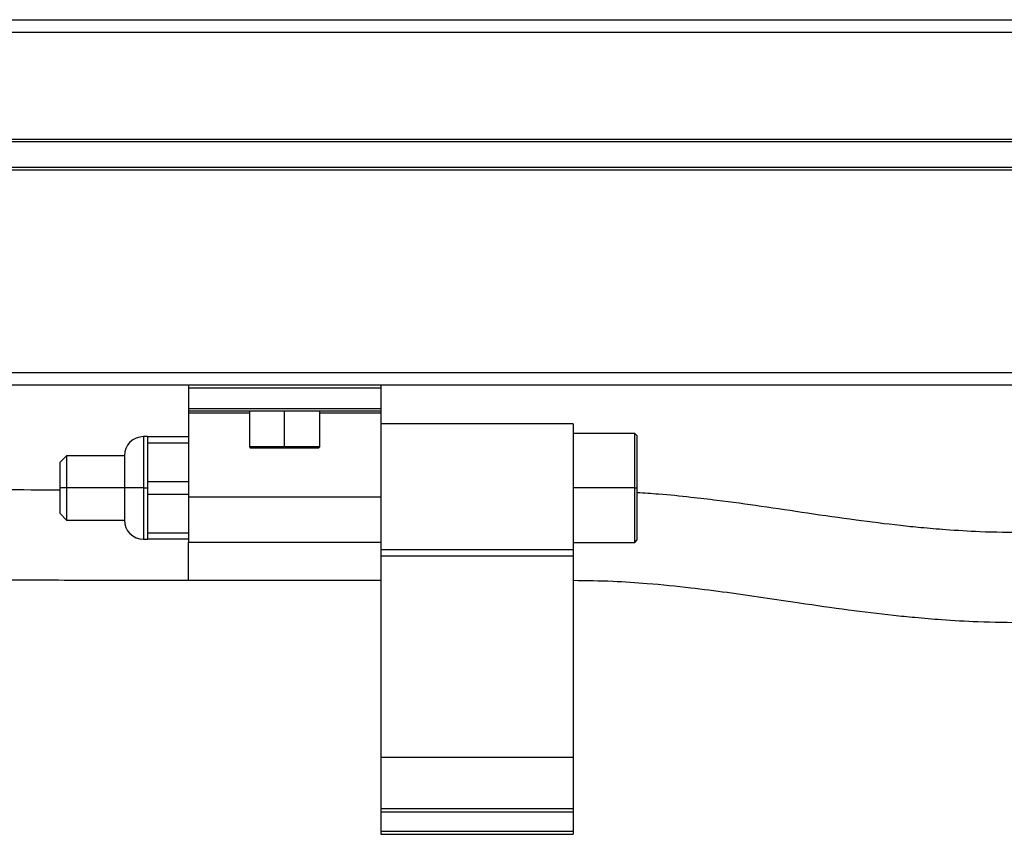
# Model space of a CAD drawing. Header units: millimetres. Extents: x -498 to 2211, y 417 to 918.
# Tile 23 of 24: x 2051 to 2128, y 638 to 702. Entities that reach past the tile are written whole.
import ezdxf

# ---------------------------------------------------------------- set-up
doc = ezdxf.new("R2010")
doc.units = ezdxf.units.MM

# ---------------------------------------------------------------- blocks, each defined once
blk = doc.blocks.new('Drawing View6')
at = {"color": 7, "linetype": 'Continuous', "lineweight": 25}
for p, q in [((-917.528, 39.995), (82.072, 39.995)), ((82.072, 38.995), (-917.528, 38.995)), ((-912.728, 30.695), (77.272, 30.695)), ((-912.728, 30.495), (77.272, 30.495)), ((-912.728, 28.495), (77.272, 28.495)), ((-912.728, 28.295), (77.272, 28.295)), ((-917.528, 12.495), (82.072, 12.495)), ((82.072, 11.495), (-917.528, 11.495)), ((-65.228, 11.495), (-65.228, 11.295)), ((-65.228, 11.295), (-50.228, 11.295)), ((-65.228, 11.295), (-65.228, 9.695)), ((-50.228, 11.495), (-50.228, 11.295)), ((-50.228, 11.295), (-50.228, 9.695)), ((-65.228, 9.695), (-65.228, 9.495)), ((-65.228, 9.695), (-50.228, 9.695)), ((-65.228, 9.495), (-50.228, 9.495)), ((-65.228, 9.495), (-65.228, 9.343)), ((-65.228, 9.343), (-65.228, 2.811)), ((-65.228, 9.343), (-60.478, 9.343)), ((-60.478, 9.495), (-60.478, 6.695)), ((-57.728, 6.695), (-57.728, 9.495)), ((-54.978, 6.695), (-54.978, 9.495)), ((-54.978, 9.343), (-50.228, 9.343)), ((-50.228, 9.695), (-50.228, 9.495)), ((-50.228, 9.495), (-50.228, 9.343)), ((-50.228, 9.343), (-50.228, 2.811)), ((-35.228, 8.495), (-50.228, 8.495)), ((-35.228, 8.495), (-35.228, -1.315)), ((-30.428, 7.745), (-35.228, 7.745)), ((-30.228, 7.545), (-30.428, 7.745)), ((-30.428, 3.495), (-30.428, 7.745)), ((-68.428, 7.495), (-68.728, 7.495)), ((-68.728, 7.495), (-68.728, 3.495)), ((-68.428, 7.495), (-65.228, 7.495)), ((-68.428, 7.495), (-68.428, 6.995)), ((-68.428, 6.995), (-68.428, 5.495)), ((-65.228, 6.995), (-68.428, 6.995)), ((-30.228, 3.495), (-30.228, 7.545)), ((-60.478, 6.695), (-60.378, 6.595)), ((-57.728, 6.695), (-60.478, 6.695)), ((-57.728, 6.595), (-60.378, 6.595)), ((-54.978, 6.695), (-57.728, 6.695)), ((-57.728, 6.595), (-57.728, 6.695)), ((-55.078, 6.595), (-57.728, 6.595)), ((-55.078, 6.595), (-54.978, 6.695)), ((-74.728, 5.995), (-75.228, 5.495)), ((-75.228, 3.495), (-75.228, 5.495)), ((-70.228, 5.995), (-74.728, 5.995)), ((-74.728, 5.995), (-74.728, 3.495)), ((-70.228, 5.995), (-70.228, 3.495)), ((-68.428, 5.495), (-68.428, 3.995)), ((-68.428, 3.995), (-68.428, 2.995)), ((-68.428, 3.995), (-65.228, 3.995)), ((-74.728, 3.495), (-75.228, 3.495)), ((-75.228, 1.495), (-75.228, 3.495)), ((-74.728, 3.495), (-74.728, 0.995)), ((-70.228, 3.495), (-74.728, 3.495)), ((-70.228, 3.483), (-70.228, 3.495)), ((-68.728, 3.495), (-70.228, 3.495)), ((-70.228, 3.483), (-70.228, 0.995)), ((-68.728, 3.495), (-68.728, 3.475)), ((-68.728, 3.495), (-68.428, 3.495)), ((-68.728, 3.475), (-68.728, -0.505)), ((-30.428, 3.495), (-35.228, 3.495)), ((-30.428, -0.755), (-30.428, 3.495)), ((-30.428, 3.495), (-30.228, 3.495)), ((-30.228, -0.555), (-30.228, 3.495)), ((-65.228, 2.995), (-68.428, 2.995)), ((-68.428, 2.995), (-68.428, 1.495)), ((-65.228, 2.811), (-50.228, 2.811)), ((-65.228, 2.811), (-65.228, -0.729)), ((-50.228, 2.811), (-50.228, 2.506)), ((-50.228, 2.506), (-50.228, -1.315)), ((-75.228, 1.495), (-74.728, 0.995)), ((-74.728, 0.995), (-70.228, 0.995)), ((-68.428, 1.495), (-68.428, -0.005)), ((-68.728, -0.505), (-68.428, -0.505)), ((-68.428, -0.005), (-65.228, -0.005)), ((-68.428, -0.005), (-68.428, -0.505)), ((-65.228, -0.505), (-68.428, -0.505)), ((-65.228, -0.729), (-50.228, -0.729)), ((-65.228, -0.729), (-65.228, -0.74)), ((-65.228, -0.74), (-50.228, -0.74)), ((-65.228, -3.704), (-65.228, -0.74)), ((-35.228, -0.755), (-30.428, -0.755)), ((-30.428, -0.755), (-30.228, -0.555)), ((-50.228, -1.315), (-35.228, -1.315)), ((-50.228, -1.315), (-50.228, -1.796)), ((-35.228, -1.315), (-35.228, -1.796)), ((-50.228, -1.796), (-35.228, -1.796)), ((-50.228, -1.796), (-50.228, -17.505)), ((-35.228, -1.796), (-35.228, -17.505)), ((-65.228, -3.704), (-50.228, -3.704)), ((-50.228, -17.505), (-35.228, -17.505)), ((-50.228, -17.505), (-50.228, -21.505)), ((-35.228, -17.505), (-35.228, -21.505)), ((-50.228, -21.505), (-50.228, -21.755)), ((-50.228, -21.505), (-35.228, -21.505)), ((-50.228, -21.755), (-35.228, -21.755)), ((-50.228, -21.755), (-50.228, -23.255)), ((-35.228, -21.505), (-35.228, -21.755)), ((-35.228, -21.755), (-35.228, -23.255)), ((-50.228, -23.255), (-35.228, -23.255)), ((-50.228, -23.255), (-50.228, -23.505)), ((-50.228, -23.505), (-35.228, -23.505)), ((-35.228, -23.255), (-35.228, -23.505))]:
    blk.add_line(p, q, dxfattribs=at)
for centre, start, end in [((-68.728, 5.995), 90, 180), ((-68.728, 0.995), 180, 270)]:
    blk.add_arc(centre, 1.5, start, end, dxfattribs=at)
for points, knots in [([(-75.228, 3.323), (-76.738, 3.33), (-80.202, 3.346), (-85.375, 3.389), (-90.705, 3.444), (-97.271, 3.526), (-105.256, 3.648), (-122.745, 3.973), (-147.006, 4.594), (-178.086, 5.597), (-210.674, 6.755), (-245.977, 8.02), (-276.917, 8.985), (-300.691, 9.563), (-312.977, 9.798), (-320.889, 9.921), (-324.751, 9.976), (-329.168, 10.032), (-334.422, 10.088), (-340.566, 10.139), (-347.6, 10.178), (-352.587, 10.184), (-355.228, 10.187)], [0, 0, 0, 0, 0.016153, 0.03707, 0.055359, 0.073192, 0.107349, 0.140842, 0.260451, 0.36725, 0.47405, 0.609978, 0.745902, 0.805707, 0.864644, 0.877455, 0.890407, 0.905982, 0.924727, 0.946643, 0.971733, 1, 1, 1, 1]), ([(-355.228, 3.187), (-352.652, 3.184), (-347.811, 3.179), (-341.017, 3.141), (-335.092, 3.094), (-329.765, 3.038), (-323.201, 2.957), (-315.217, 2.834), (-297.729, 2.508), (-273.469, 1.886), (-242.39, 0.882), (-209.803, -0.277), (-174.502, -1.541), (-143.562, -2.505), (-119.79, -3.081), (-107.505, -3.316), (-99.593, -3.439), (-95.728, -3.493), (-91.306, -3.549), (-86.046, -3.605), (-79.897, -3.656), (-72.859, -3.695), (-67.871, -3.701), (-65.228, -3.704)], [0, 0, 0, 0, 0.026617, 0.050015, 0.070195, 0.087846, 0.105062, 0.138035, 0.170373, 0.28586, 0.388977, 0.492096, 0.623338, 0.754577, 0.81232, 0.869219, 0.881586, 0.894102, 0.909166, 0.927285, 0.948461, 0.972698, 1, 1, 1, 1]), ([(0, 0), (-1.173, 0.015), (-3.259, 0.041), (-5.959, 0.209), (-8.014, 0.382), (-10.359, 0.623), (-13.319, 0.993), (-16.904, 1.514), (-20.479, 2.048), (-23.51, 2.469), (-26.184, 2.782), (-28.248, 2.996), (-29.672, 3.083), (-30.228, 3.117)], [0, 0, 0, 0, 0.108126, 0.192247, 0.254592, 0.306751, 0.423495, 0.554587, 0.680646, 0.79801, 0.865877, 0.947543, 1, 1, 1, 1]), ([(-35.228, -3.704), (-34.194, -3.718), (-32.239, -3.744), (-29.163, -3.951), (-26.191, -4.251), (-23.209, -4.637), (-20.398, -5.041), (-17.269, -5.508), (-13.911, -5.991), (-10.898, -6.361), (-8.459, -6.607), (-6.277, -6.787), (-3.416, -6.958), (-1.226, -6.985), (0, -7)], [0, 0, 0, 0, 0.0825009, 0.1560239, 0.252052, 0.3353639, 0.4196025, 0.5054468, 0.618984, 0.7208942, 0.7674335, 0.8253785, 0.9022041, 1, 1, 1, 1])]:
    blk.add_open_spline(points, degree=3, knots=knots, dxfattribs=at)

msp = doc.modelspace()

# ---------------------------------------------------------------- block references
at = {"color": 7, "linetype": 'Continuous', "lineweight": 25}
msp.add_blockref('Drawing View6', (2129.202, 661.895), dxfattribs=at)

doc.saveas('drawing.dxf')
